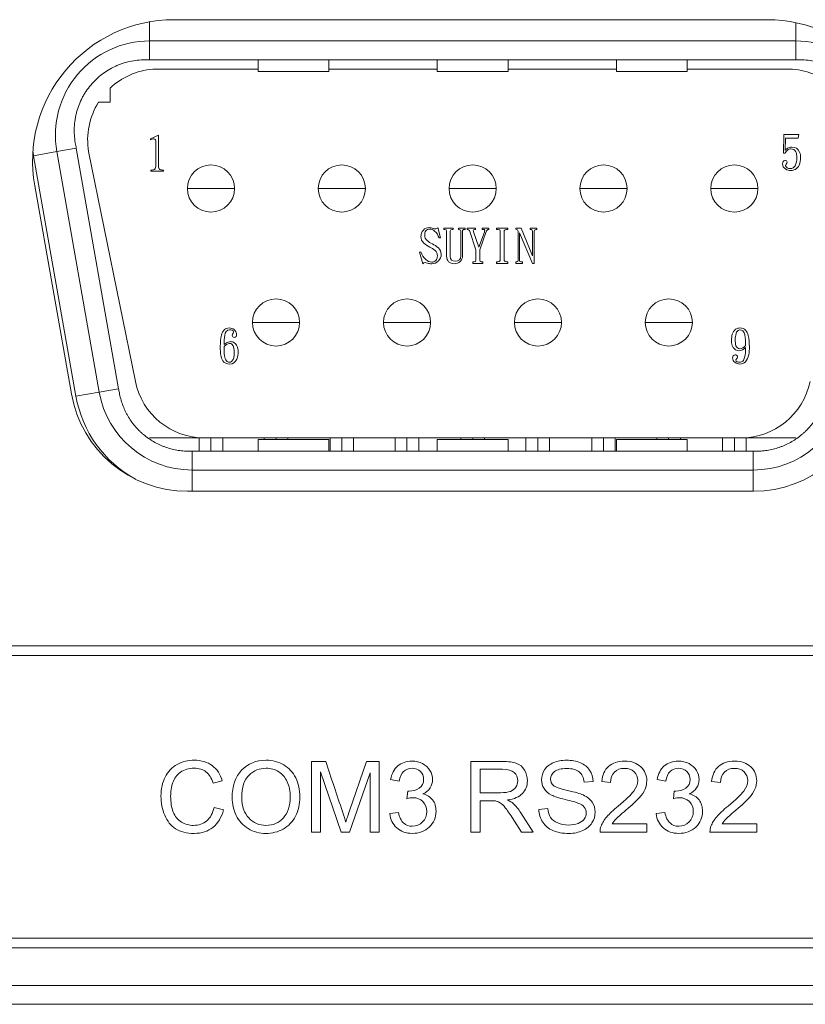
# Model space of a CAD drawing. Header units: millimetres. Extents: x 10000 to 10429, y -3552 to -3104.
# Tile 22 of 44: x 10179 to 10196, y -3487 to -3466. Entities that reach past the tile are written whole.
import ezdxf

# ---------------------------------------------------------------- set-up
doc = ezdxf.new("R2010")
doc.units = ezdxf.units.MM
doc.layers.add('1', color=7, linetype='Continuous', true_color=0xffffff)

msp = doc.modelspace()

# ---------------------------------------------------------------- linework, layer by layer
at = {"layer": '1', "color": 7, "linetype": 'Continuous', "lineweight": 18}
for p, q in [((10182.528, -3466.245), (10195.1, -3466.245)), ((10182.011, -3466.29), (10182.011, -3466.695)), ((10195.711, -3466.695), (10195.711, -3466.308)), ((10182.011, -3466.695), (10195.711, -3466.695)), ((10182.011, -3466.695), (10182.011, -3467.095)), ((10195.711, -3467.095), (10195.711, -3466.695)), ((10195.711, -3467.095), (10182.011, -3467.095)), ((10184.311, -3467.095), (10184.311, -3467.345)), ((10185.811, -3467.345), (10185.811, -3467.095)), ((10188.111, -3467.095), (10188.111, -3467.345)), ((10189.611, -3467.345), (10189.611, -3467.095)), ((10191.911, -3467.095), (10191.911, -3467.345)), ((10193.411, -3467.345), (10193.411, -3467.095)), ((10182.079, -3467.295), (10184.311, -3467.295)), ((10185.811, -3467.295), (10188.111, -3467.295)), ((10189.611, -3467.295), (10191.911, -3467.295)), ((10193.411, -3467.295), (10195.644, -3467.295)), ((10185.811, -3467.345), (10184.311, -3467.345)), ((10188.111, -3467.345), (10189.611, -3467.345)), ((10193.411, -3467.345), (10191.911, -3467.345)), ((10181.171, -3467.995), (10181.171, -3467.698)), ((10180.926, -3467.995), (10181.171, -3467.995)), ((10182.027, -3468.775), (10182.2, -3468.692)), ((10182.027, -3468.775), (10182.027, -3468.791)), ((10182.2, -3469.356), (10182.2, -3468.692)), ((10195.454, -3469.077), (10195.462, -3468.683)), ((10195.775, -3468.683), (10195.462, -3468.683)), ((10195.493, -3468.754), (10195.485, -3469.02)), ((10195.493, -3468.754), (10195.763, -3468.754)), ((10195.775, -3468.683), (10195.763, -3468.754)), ((10180.042, -3469.042), (10180.454, -3468.97)), ((10180.454, -3468.97), (10181.353, -3474.07)), ((10182.143, -3468.831), (10182.143, -3469.337)), ((10180.042, -3469.042), (10179.549, -3469.129)), ((10179.549, -3469.129), (10180.448, -3474.229)), ((10180.941, -3474.142), (10180.042, -3469.042)), ((10181.708, -3473.914), (10180.717, -3469.043)), ((10195.454, -3469.077), (10195.489, -3469.077)), ((10182.038, -3469.435), (10182.038, -3469.455)), ((10182.038, -3469.455), (10182.306, -3469.455)), ((10182.306, -3469.455), (10182.306, -3469.435)), ((10182.306, -3469.455), (10182.306, -3469.435)), ((10180.352, -3474.179), (10179.574, -3469.766)), ((10182.813, -3469.825), (10182.811, -3469.825)), ((10183.311, -3469.825), (10182.813, -3469.825)), ((10183.809, -3469.825), (10183.311, -3469.825)), ((10183.811, -3469.825), (10183.809, -3469.825)), ((10185.588, -3469.825), (10185.586, -3469.825)), ((10186.086, -3469.825), (10185.588, -3469.825)), ((10186.584, -3469.825), (10186.086, -3469.825)), ((10186.586, -3469.825), (10186.584, -3469.825)), ((10188.363, -3469.825), (10188.361, -3469.825)), ((10188.861, -3469.825), (10188.363, -3469.825)), ((10189.359, -3469.825), (10188.861, -3469.825)), ((10189.361, -3469.825), (10189.359, -3469.825)), ((10191.138, -3469.825), (10191.136, -3469.825)), ((10191.636, -3469.825), (10191.138, -3469.825)), ((10192.134, -3469.825), (10191.636, -3469.825)), ((10192.136, -3469.825), (10192.134, -3469.825)), ((10193.913, -3469.825), (10193.911, -3469.825)), ((10194.411, -3469.825), (10193.913, -3469.825)), ((10194.909, -3469.825), (10194.411, -3469.825)), ((10194.911, -3469.825), (10194.909, -3469.825)), ((10188.125, -3470.655), (10188.181, -3470.869)), ((10188.447, -3470.663), (10188.248, -3470.663)), ((10188.248, -3470.663), (10188.248, -3470.694)), ((10188.447, -3470.694), (10188.447, -3470.663)), ((10188.701, -3470.663), (10188.558, -3470.663)), ((10188.701, -3470.663), (10188.558, -3470.663)), ((10188.558, -3470.663), (10188.558, -3470.694)), ((10188.701, -3470.694), (10188.701, -3470.663)), ((10188.923, -3470.663), (10188.744, -3470.663)), ((10188.744, -3470.663), (10188.744, -3470.694)), ((10188.923, -3470.694), (10188.923, -3470.663)), ((10189.062, -3470.663), (10189.062, -3470.694)), ((10189.201, -3470.663), (10189.062, -3470.663)), ((10189.201, -3470.663), (10189.062, -3470.663)), ((10189.201, -3470.694), (10189.201, -3470.663)), ((10189.201, -3470.663), (10189.201, -3470.663)), ((10189.605, -3470.663), (10189.367, -3470.663)), ((10189.367, -3470.663), (10189.367, -3470.694)), ((10189.605, -3470.694), (10189.605, -3470.663)), ((10189.776, -3470.663), (10189.776, -3470.69)), ((10189.891, -3470.663), (10189.776, -3470.663)), ((10189.891, -3470.663), (10189.776, -3470.663)), ((10189.891, -3470.663), (10190.133, -3471.254)), ((10190.078, -3470.663), (10190.078, -3470.694)), ((10190.22, -3470.663), (10190.078, -3470.663)), ((10190.22, -3470.663), (10190.078, -3470.663)), ((10190.078, -3470.663), (10190.078, -3470.694)), ((10190.22, -3470.663), (10190.22, -3470.663)), ((10190.22, -3470.694), (10190.22, -3470.663)), ((10190.22, -3470.694), (10190.22, -3470.663)), ((10188.055, -3470.728), (10188.055, -3470.728)), ((10188.149, -3470.873), (10188.181, -3470.869)), ((10188.149, -3470.873), (10188.181, -3470.869)), ((10188.149, -3470.873), (10188.149, -3470.873)), ((10188.181, -3470.869), (10188.181, -3470.869)), ((10188.308, -3470.726), (10188.308, -3471.259)), ((10188.387, -3471.267), (10188.387, -3470.726)), ((10188.613, -3470.742), (10188.613, -3471.25)), ((10188.645, -3471.25), (10188.645, -3470.734)), ((10188.685, -3470.694), (10188.685, -3470.694)), ((10188.931, -3471.123), (10188.792, -3470.718)), ((10188.879, -3470.742), (10188.992, -3471.072)), ((10188.992, -3471.072), (10189.109, -3470.751)), ((10189.149, -3470.738), (10189.01, -3471.123)), ((10189.447, -3470.742), (10189.447, -3471.321)), ((10189.526, -3471.321), (10189.526, -3470.742)), ((10189.824, -3470.734), (10189.824, -3471.35)), ((10189.855, -3471.35), (10189.855, -3470.766)), ((10190.129, -3471.413), (10189.855, -3470.766)), ((10190.078, -3470.694), (10190.078, -3470.694)), ((10190.133, -3470.734), (10190.133, -3471.254)), ((10190.165, -3471.413), (10190.165, -3470.734)), ((10190.22, -3470.694), (10190.22, -3470.694)), ((10187.764, -3471.171), (10187.732, -3471.176)), ((10187.804, -3471.421), (10187.732, -3471.176)), ((10188.931, -3471.123), (10188.931, -3471.346)), ((10189.01, -3471.346), (10189.01, -3471.123)), ((10188.863, -3471.381), (10188.863, -3471.413)), ((10188.863, -3471.381), (10188.863, -3471.413)), ((10188.863, -3471.413), (10189.078, -3471.413)), ((10189.078, -3471.413), (10189.078, -3471.381)), ((10189.078, -3471.413), (10189.078, -3471.381)), ((10189.367, -3471.381), (10189.367, -3471.413)), ((10189.367, -3471.381), (10189.367, -3471.413)), ((10189.367, -3471.413), (10189.605, -3471.413)), ((10189.605, -3471.413), (10189.605, -3471.381)), ((10189.776, -3471.381), (10189.776, -3471.413)), ((10189.776, -3471.381), (10189.776, -3471.413)), ((10189.776, -3471.413), (10189.915, -3471.413)), ((10189.776, -3471.413), (10189.915, -3471.413)), ((10189.915, -3471.413), (10189.915, -3471.381)), ((10190.129, -3471.413), (10190.165, -3471.413)), ((10184.193, -3472.665), (10184.191, -3472.665)), ((10184.691, -3472.665), (10184.193, -3472.665)), ((10185.189, -3472.665), (10184.691, -3472.665)), ((10185.191, -3472.665), (10185.189, -3472.665)), ((10186.972, -3472.665), (10186.97, -3472.665)), ((10187.47, -3472.665), (10186.972, -3472.665)), ((10187.968, -3472.665), (10187.47, -3472.665)), ((10187.97, -3472.665), (10187.968, -3472.665)), ((10189.747, -3472.665), (10189.745, -3472.665)), ((10190.245, -3472.665), (10189.747, -3472.665)), ((10190.743, -3472.665), (10190.245, -3472.665)), ((10190.745, -3472.665), (10190.743, -3472.665)), ((10192.522, -3472.665), (10192.52, -3472.665)), ((10193.02, -3472.665), (10192.522, -3472.665)), ((10193.518, -3472.665), (10193.02, -3472.665)), ((10193.52, -3472.665), (10193.518, -3472.665)), ((10180.448, -3474.229), (10180.941, -3474.142)), ((10180.941, -3474.142), (10181.353, -3474.07)), ((10182.007, -3475.115), (10183.178, -3475.115)), ((10183.061, -3475.115), (10183.061, -3475.395)), ((10183.178, -3475.115), (10194.545, -3475.115)), ((10183.311, -3475.395), (10183.311, -3475.115)), ((10183.561, -3475.395), (10183.561, -3475.115)), ((10185.811, -3475.145), (10184.311, -3475.145)), ((10184.311, -3475.145), (10184.311, -3475.395)), ((10184.441, -3475.115), (10184.441, -3475.145)), ((10184.691, -3475.145), (10184.691, -3475.115)), ((10184.941, -3475.145), (10184.941, -3475.115)), ((10185.811, -3475.395), (10185.811, -3475.145)), ((10185.836, -3475.115), (10185.836, -3475.395)), ((10186.086, -3475.395), (10186.086, -3475.115)), ((10186.336, -3475.395), (10186.336, -3475.115)), ((10187.216, -3475.115), (10187.216, -3475.395)), ((10187.466, -3475.395), (10187.466, -3475.115)), ((10187.716, -3475.395), (10187.716, -3475.115)), ((10188.111, -3475.145), (10189.611, -3475.145)), ((10188.111, -3475.145), (10188.111, -3475.395)), ((10188.611, -3475.115), (10188.611, -3475.145)), ((10188.861, -3475.145), (10188.861, -3475.115)), ((10189.111, -3475.145), (10189.111, -3475.115)), ((10189.611, -3475.395), (10189.611, -3475.145)), ((10189.991, -3475.115), (10189.991, -3475.395)), ((10190.241, -3475.395), (10190.241, -3475.115)), ((10190.491, -3475.395), (10190.491, -3475.115)), ((10191.386, -3475.115), (10191.386, -3475.395)), ((10191.636, -3475.395), (10191.636, -3475.115)), ((10191.886, -3475.395), (10191.886, -3475.115)), ((10193.411, -3475.145), (10191.911, -3475.145)), ((10191.911, -3475.145), (10191.911, -3475.395)), ((10192.766, -3475.115), (10192.766, -3475.145)), ((10193.016, -3475.145), (10193.016, -3475.115)), ((10193.266, -3475.145), (10193.266, -3475.115)), ((10193.411, -3475.395), (10193.411, -3475.145)), ((10194.161, -3475.115), (10194.161, -3475.395)), ((10194.411, -3475.395), (10194.411, -3475.115)), ((10194.545, -3475.115), (10195.715, -3475.115)), ((10194.661, -3475.395), (10194.661, -3475.115)), ((10182.91, -3475.395), (10194.812, -3475.395)), ((10182.91, -3475.395), (10182.91, -3475.795)), ((10194.812, -3475.795), (10194.812, -3475.395)), ((10182.91, -3475.795), (10182.91, -3476.245)), ((10194.812, -3475.795), (10182.91, -3475.795)), ((10194.812, -3476.245), (10194.812, -3475.795)), ((10194.814, -3476.245), (10182.814, -3476.245)), ((10266.943, -3479.525), (10169.807, -3479.525)), ((10266.943, -3479.725), (10169.807, -3479.725)), ((10185.446, -3481.975), (10185.446, -3483.475)), ((10185.745, -3481.975), (10185.446, -3481.975)), ((10186.61, -3481.975), (10186.251, -3483.019)), ((10186.877, -3481.975), (10186.61, -3481.975)), ((10186.877, -3483.475), (10186.877, -3481.975)), ((10188.822, -3483.475), (10188.822, -3481.975)), ((10189.021, -3482.141), (10189.021, -3482.637)), ((10185.637, -3483.475), (10185.637, -3482.198)), ((10185.637, -3482.198), (10186.071, -3483.475)), ((10186.25, -3483.475), (10186.686, -3482.219)), ((10186.686, -3482.219), (10186.686, -3483.475)), ((10187.12, -3482.358), (10187.304, -3482.391)), ((10192.772, -3482.357), (10192.956, -3482.39)), ((10183.356, -3482.432), (10183.552, -3482.386)), ((10191.414, -3482.397), (10191.224, -3482.412)), ((10191.598, -3482.403), (10191.787, -3482.422)), ((10193.929, -3482.403), (10194.118, -3482.422)), ((10187.486, -3482.603), (10187.465, -3482.765)), ((10189.021, -3482.637), (10189.448, -3482.637)), ((10193.137, -3482.603), (10193.117, -3482.765)), ((10183.577, -3482.999), (10183.378, -3482.949)), ((10189.021, -3482.809), (10189.021, -3483.475)), ((10190.265, -3482.993), (10190.452, -3482.976)), ((10187.286, -3483.054), (10187.102, -3483.079)), ((10189.895, -3483.475), (10189.696, -3483.163)), ((10189.883, -3483.067), (10190.144, -3483.475)), ((10192.937, -3483.054), (10192.753, -3483.079)), ((10192.555, -3483.298), (10191.819, -3483.298)), ((10192.555, -3483.475), (10192.555, -3483.298)), ((10194.886, -3483.298), (10194.15, -3483.298)), ((10194.886, -3483.475), (10194.886, -3483.298)), ((10185.446, -3483.475), (10185.637, -3483.475)), ((10186.071, -3483.475), (10186.25, -3483.475)), ((10186.686, -3483.475), (10186.877, -3483.475)), ((10189.021, -3483.475), (10188.822, -3483.475)), ((10190.144, -3483.475), (10189.895, -3483.475)), ((10191.563, -3483.475), (10192.555, -3483.475)), ((10193.894, -3483.475), (10194.886, -3483.475)), ((10113.075, -3485.725), (10320.675, -3485.725)), ((10113.075, -3485.925), (10320.675, -3485.925)), ((10309.425, -3486.725), (10120.025, -3486.725)), ((10252.631, -3487.125), (10168.219, -3487.125))]:
    msp.add_line(p, q, dxfattribs=at)
for centre, radius, start, end in [((10182.528, -3469.245), 3, 90, 190), ((10195.1, -3469.245), 3, 350, 90), ((10182.011, -3468.695), 2, 90, 190), ((10195.711, -3468.695), 2, 350, 90), ((10182.201, -3468.795), 1.505, 94.6717, 133.1873), ((10195.521, -3468.795), 1.505, 46.8127, 85.3283), ((10182.201, -3468.795), 1.505, 147.889, 189.4918), ((10182.011, -3468.695), 2.5, 187.9655, 190), ((10183.311, -3469.825), 0.5, 0, 180), ((10186.086, -3469.825), 0.5, 0, 180), ((10188.861, -3469.825), 0.5, 0, 180), ((10191.636, -3469.825), 0.5, 0, 180), ((10194.411, -3469.825), 0.5, 0, 180), ((10183.311, -3469.825), 0.5, 180, 0), ((10186.086, -3469.825), 0.5, 180, 0), ((10188.861, -3469.825), 0.5, 180, 0), ((10191.636, -3469.825), 0.5, 180, 0), ((10194.411, -3469.825), 0.5, 180, 0), ((10184.691, -3472.665), 0.5, 0, 180), ((10187.47, -3472.665), 0.5, 0, 180), ((10190.245, -3472.665), 0.5, 0, 180), ((10193.02, -3472.665), 0.5, 0, 180), ((10184.691, -3472.665), 0.5, 180, 0), ((10187.47, -3472.665), 0.5, 180, 0), ((10190.245, -3472.665), 0.5, 180, 0), ((10193.02, -3472.665), 0.5, 180, 0), ((10183.789, -3473.371), 0.31, 120.3186, 130.471), ((10183.178, -3473.615), 1.5, 191.5, 270), ((10194.545, -3473.615), 1.5, 270, 348.5), ((10182.814, -3473.745), 2.5, 190, 270), ((10182.91, -3473.795), 2, 190, 270), ((10194.812, -3473.795), 2, 270, 350), ((10194.814, -3473.745), 2.5, 270, 350), ((10182.91, -3473.795), 2.5, 190, 241.3051)]:
    msp.add_arc(centre, radius, start, end, dxfattribs=at)
for points, knots in [([(10182.527, -3466.245), (10182.689, -3466.245), (10182.85, -3466.245), (10184.345, -3466.245), (10185.678, -3466.245), (10189.707, -3466.245), (10192.404, -3466.245), (10195.1, -3466.245)], [0, 0, 0, 0, 0.038471, 0.038471, 0.356625, 0.356625, 1, 1, 1, 1]), ([(10181.911, -3467.095), (10181.856, -3467.095), (10181.747, -3467.101), (10181.586, -3467.128), (10181.481, -3467.157), (10181.403, -3467.183), (10181.377, -3467.193), (10181.327, -3467.213), (10181.302, -3467.224), (10181.228, -3467.259), (10181.132, -3467.31), (10181.042, -3467.371), (10180.977, -3467.421), (10180.955, -3467.439), (10180.914, -3467.474), (10180.894, -3467.493), (10180.835, -3467.549), (10180.76, -3467.628), (10180.695, -3467.715), (10180.649, -3467.784), (10180.634, -3467.807), (10180.607, -3467.854), (10180.593, -3467.878), (10180.556, -3467.951), (10180.511, -3468.05), (10180.477, -3468.153), (10180.455, -3468.232), (10180.449, -3468.259), (10180.438, -3468.313), (10180.433, -3468.34), (10180.42, -3468.42), (10180.41, -3468.529), (10180.411, -3468.637), (10180.418, -3468.746), (10180.424, -3468.801), (10180.434, -3468.855)], [0, 0, 0, 0, 0.0625, 0.125, 0.1875, 0.1875, 0.21875, 0.21875, 0.25, 0.25, 0.3125, 0.375, 0.375, 0.40625, 0.40625, 0.4375, 0.4375, 0.5, 0.5625, 0.5625, 0.59375, 0.59375, 0.625, 0.625, 0.6875, 0.75, 0.75, 0.78125, 0.78125, 0.8125, 0.8125, 0.875, 0.9375, 0.9375, 1, 1, 1, 1]), ([(10197.288, -3468.855), (10197.298, -3468.801), (10197.311, -3468.693), (10197.313, -3468.53), (10197.302, -3468.421), (10197.29, -3468.34), (10197.285, -3468.313), (10197.273, -3468.259), (10197.267, -3468.233), (10197.246, -3468.154), (10197.212, -3468.051), (10197.167, -3467.952), (10197.129, -3467.878), (10197.116, -3467.854), (10197.088, -3467.807), (10197.073, -3467.784), (10197.028, -3467.716), (10196.963, -3467.629), (10196.889, -3467.55), (10196.829, -3467.493), (10196.809, -3467.474), (10196.767, -3467.439), (10196.746, -3467.422), (10196.681, -3467.372), (10196.591, -3467.31), (10196.496, -3467.259), (10196.421, -3467.224), (10196.396, -3467.213), (10196.345, -3467.193), (10196.319, -3467.183), (10196.242, -3467.157), (10196.137, -3467.128), (10196.03, -3467.11), (10195.921, -3467.098), (10195.866, -3467.095), (10195.811, -3467.095)], [0, 0, 0, 0, 0.0625, 0.125, 0.1875, 0.1875, 0.21875, 0.21875, 0.25, 0.25, 0.3125, 0.375, 0.375, 0.40625, 0.40625, 0.4375, 0.4375, 0.5, 0.5625, 0.5625, 0.59375, 0.59375, 0.625, 0.625, 0.6875, 0.75, 0.75, 0.78125, 0.78125, 0.8125, 0.8125, 0.875, 0.9375, 0.9375, 1, 1, 1, 1]), ([(10181.368, -3474.155), (10181.384, -3474.242), (10181.406, -3474.326), (10181.451, -3474.449), (10181.468, -3474.489), (10181.495, -3474.548), (10181.505, -3474.568), (10181.525, -3474.607), (10181.536, -3474.626), (10181.591, -3474.721), (10181.641, -3474.792), (10181.724, -3474.892), (10181.754, -3474.924), (10181.8, -3474.971), (10181.816, -3474.986), (10181.848, -3475.015), (10181.865, -3475.03), (10181.949, -3475.1), (10182.02, -3475.15), (10182.133, -3475.215), (10182.171, -3475.236), (10182.231, -3475.263), (10182.251, -3475.272), (10182.291, -3475.289), (10182.312, -3475.297), (10182.415, -3475.334), (10182.499, -3475.357), (10182.627, -3475.38), (10182.67, -3475.385), (10182.758, -3475.393), (10182.802, -3475.395), (10182.846, -3475.395)], [0, 0, 0, 0, 0.125, 0.125, 0.1875, 0.1875, 0.21875, 0.21875, 0.25, 0.25, 0.375, 0.375, 0.4375, 0.4375, 0.46875, 0.46875, 0.5, 0.5, 0.625, 0.625, 0.6875, 0.6875, 0.71875, 0.71875, 0.75, 0.75, 0.875, 0.875, 0.9375, 0.9375, 1, 1, 1, 1]), ([(10196.354, -3474.155), (10196.339, -3474.242), (10196.316, -3474.326), (10196.271, -3474.449), (10196.255, -3474.489), (10196.227, -3474.548), (10196.217, -3474.568), (10196.197, -3474.607), (10196.187, -3474.626), (10196.132, -3474.721), (10196.082, -3474.792), (10195.998, -3474.892), (10195.969, -3474.924), (10195.922, -3474.971), (10195.907, -3474.986), (10195.874, -3475.015), (10195.858, -3475.03), (10195.774, -3475.1), (10195.702, -3475.15), (10195.59, -3475.215), (10195.551, -3475.236), (10195.492, -3475.263), (10195.472, -3475.272), (10195.431, -3475.289), (10195.41, -3475.297), (10195.307, -3475.334), (10195.224, -3475.357), (10195.095, -3475.38), (10195.052, -3475.385), (10194.965, -3475.393), (10194.921, -3475.395), (10194.877, -3475.395)], [0, 0, 0, 0, 0.125, 0.125, 0.1875, 0.1875, 0.21875, 0.21875, 0.25, 0.25, 0.375, 0.375, 0.4375, 0.4375, 0.46875, 0.46875, 0.5, 0.5, 0.625, 0.625, 0.6875, 0.6875, 0.71875, 0.71875, 0.75, 0.75, 0.875, 0.875, 0.9375, 0.9375, 1, 1, 1, 1]), ([(10184.854, -3482.047), (10184.743, -3481.981), (10184.618, -3481.948), (10184.268, -3481.948), (10184.096, -3482.019), (10183.962, -3482.159)], [0, 0, 0, 0, 0.395833, 0.395833, 1, 1, 1, 1]), ([(10183.338, -3482.064), (10183.235, -3481.988), (10183.109, -3481.949), (10182.827, -3481.949), (10182.705, -3481.98), (10182.595, -3482.04)], [0, 0, 0, 0, 0.53125, 0.53125, 1, 1, 1, 1]), ([(10182.666, -3482.202), (10182.743, -3482.147), (10182.84, -3482.119), (10183.055, -3482.119), (10183.139, -3482.144), (10183.205, -3482.194)], [0, 0, 0, 0, 0.535587, 0.535587, 1, 1, 1, 1]), ([(10184.118, -3482.264), (10184.219, -3482.168), (10184.34, -3482.119), (10184.58, -3482.119), (10184.669, -3482.144), (10184.828, -3482.245), (10184.888, -3482.315), (10184.93, -3482.406)], [0, 0, 0, 0, 0.416572, 0.416572, 0.708286, 0.708286, 1, 1, 1, 1]), ([(10186.171, -3483.259), (10186.156, -3483.21), (10186.132, -3483.136), (10185.981, -3482.683), (10185.863, -3482.329), (10185.745, -3481.975)], [0, 0, 0, 0, 0.218477, 0.218477, 1, 1, 1, 1]), ([(10187.798, -3482.021), (10187.729, -3481.986), (10187.654, -3481.969), (10187.453, -3481.969), (10187.354, -3482.003), (10187.194, -3482.138), (10187.143, -3482.234), (10187.12, -3482.358)], [0, 0, 0, 0, 0.257212, 0.257212, 0.628606, 0.628606, 1, 1, 1, 1]), ([(10187.304, -3482.391), (10187.318, -3482.3), (10187.349, -3482.233), (10187.445, -3482.143), (10187.504, -3482.12), (10187.648, -3482.12), (10187.707, -3482.142), (10187.798, -3482.231), (10187.821, -3482.287), (10187.821, -3482.44), (10187.79, -3482.503), (10187.727, -3482.544)], [0, 0, 0, 0, 0.188172, 0.188172, 0.377905, 0.377905, 0.568652, 0.568652, 0.759399, 0.759399, 1, 1, 1, 1]), ([(10188.822, -3481.975), (10189.044, -3481.975), (10189.266, -3481.975), (10189.621, -3481.975), (10189.723, -3481.988), (10189.792, -3482.015)], [0, 0, 0, 0, 0.62419, 0.62419, 1, 1, 1, 1]), ([(10189.777, -3482.519), (10189.804, -3482.478), (10189.817, -3482.433), (10189.817, -3482.313), (10189.791, -3482.255), (10189.688, -3482.164), (10189.607, -3482.141), (10189.337, -3482.141), (10189.179, -3482.141), (10189.021, -3482.141)], [0, 0, 0, 0, 0.165999, 0.165999, 0.409728, 0.409728, 0.653457, 0.653457, 1, 1, 1, 1]), ([(10190.535, -3482.689), (10190.464, -3482.651), (10190.41, -3482.605), (10190.34, -3482.494), (10190.323, -3482.432), (10190.323, -3482.287), (10190.344, -3482.216), (10190.387, -3482.15)], [0, 0, 0, 0, 0.321942, 0.321942, 0.643885, 0.643885, 1, 1, 1, 1]), ([(10190.387, -3482.15), (10190.43, -3482.085), (10190.493, -3482.035), (10190.658, -3481.966), (10190.749, -3481.949), (10190.961, -3481.949), (10191.06, -3481.967), (10191.145, -3482.003)], [0, 0, 0, 0, 0.323133, 0.323133, 0.646267, 0.646267, 1, 1, 1, 1]), ([(10191.12, -3482.197), (10191.061, -3482.148), (10190.974, -3482.124), (10190.739, -3482.124), (10190.651, -3482.146), (10190.596, -3482.19)], [0, 0, 0, 0, 0.489396, 0.489396, 1, 1, 1, 1]), ([(10192.394, -3482.745), (10192.451, -3482.681), (10192.491, -3482.62), (10192.541, -3482.504), (10192.553, -3482.445), (10192.553, -3482.267), (10192.511, -3482.168), (10192.343, -3482.009), (10192.229, -3481.969), (10191.943, -3481.969), (10191.829, -3482.006), (10191.744, -3482.08)], [0, 0, 0, 0, 0.127463, 0.127463, 0.254927, 0.254927, 0.504171, 0.504171, 0.753415, 0.753415, 1, 1, 1, 1]), ([(10191.868, -3482.201), (10191.922, -3482.148), (10191.992, -3482.121), (10192.165, -3482.121), (10192.233, -3482.146), (10192.285, -3482.196)], [0, 0, 0, 0, 0.515556, 0.515556, 1, 1, 1, 1]), ([(10193.449, -3482.021), (10193.38, -3481.986), (10193.305, -3481.969), (10193.104, -3481.969), (10193.005, -3482.003), (10192.845, -3482.138), (10192.794, -3482.234), (10192.772, -3482.357)], [0, 0, 0, 0, 0.257212, 0.257212, 0.628606, 0.628606, 1, 1, 1, 1]), ([(10192.956, -3482.39), (10192.97, -3482.3), (10193, -3482.233), (10193.096, -3482.143), (10193.155, -3482.12), (10193.299, -3482.12), (10193.358, -3482.142), (10193.45, -3482.231), (10193.473, -3482.287), (10193.473, -3482.44), (10193.441, -3482.503), (10193.379, -3482.544)], [0, 0, 0, 0, 0.188172, 0.188172, 0.377905, 0.377905, 0.568652, 0.568652, 0.759399, 0.759399, 1, 1, 1, 1]), ([(10194.724, -3482.745), (10194.782, -3482.681), (10194.822, -3482.62), (10194.871, -3482.504), (10194.884, -3482.445), (10194.884, -3482.267), (10194.842, -3482.168), (10194.674, -3482.009), (10194.56, -3481.969), (10194.273, -3481.969), (10194.16, -3482.006), (10194.075, -3482.08)], [0, 0, 0, 0, 0.127463, 0.127463, 0.254927, 0.254927, 0.504171, 0.504171, 0.753415, 0.753415, 1, 1, 1, 1]), ([(10194.199, -3482.201), (10194.252, -3482.148), (10194.323, -3482.121), (10194.496, -3482.121), (10194.564, -3482.146), (10194.616, -3482.196)], [0, 0, 0, 0, 0.515556, 0.515556, 1, 1, 1, 1]), ([(10182.34, -3482.305), (10182.281, -3482.421), (10182.251, -3482.557), (10182.251, -3482.857), (10182.278, -3482.991), (10182.331, -3483.116)], [0, 0, 0, 0, 0.521127, 0.521127, 1, 1, 1, 1]), ([(10182.685, -3483.26), (10182.606, -3483.213), (10182.549, -3483.142), (10182.474, -3482.952), (10182.456, -3482.84), (10182.456, -3482.614), (10182.471, -3482.518), (10182.534, -3482.331), (10182.589, -3482.257), (10182.666, -3482.202)], [0, 0, 0, 0, 0.281356, 0.281356, 0.562712, 0.562712, 0.781356, 0.781356, 1, 1, 1, 1]), ([(10183.962, -3482.159), (10183.828, -3482.3), (10183.761, -3482.495), (10183.761, -3482.876), (10183.79, -3483.001), (10183.847, -3483.119)], [0, 0, 0, 0, 0.654234, 0.654234, 1, 1, 1, 1]), ([(10184.112, -3483.174), (10184.015, -3483.07), (10183.966, -3482.928), (10183.966, -3482.522), (10184.017, -3482.361), (10184.118, -3482.264)], [0, 0, 0, 0, 0.444759, 0.444759, 1, 1, 1, 1]), ([(10184.843, -3483.408), (10184.956, -3483.346), (10185.042, -3483.255), (10185.165, -3483.015), (10185.196, -3482.879), (10185.196, -3482.577), (10185.167, -3482.443), (10185.108, -3482.324)], [0, 0, 0, 0, 0.334742, 0.334742, 0.669484, 0.669484, 1, 1, 1, 1]), ([(10187.958, -3482.536), (10187.993, -3482.483), (10188.011, -3482.424), (10188.011, -3482.29), (10187.993, -3482.226), (10187.956, -3482.165)], [0, 0, 0, 0, 0.487032, 0.487032, 1, 1, 1, 1]), ([(10189.959, -3482.158), (10190.001, -3482.226), (10190.021, -3482.302), (10190.021, -3482.491), (10189.987, -3482.58), (10189.918, -3482.653)], [0, 0, 0, 0, 0.436992, 0.436992, 1, 1, 1, 1]), ([(10190.596, -3482.19), (10190.541, -3482.234), (10190.514, -3482.287), (10190.514, -3482.403), (10190.533, -3482.448), (10190.61, -3482.517), (10190.71, -3482.553), (10191.033, -3482.626), (10191.143, -3482.658), (10191.291, -3482.725), (10191.355, -3482.776), (10191.397, -3482.838)], [0, 0, 0, 0, 0.207654, 0.207654, 0.387109, 0.387109, 0.564699, 0.564699, 0.742692, 0.742692, 1, 1, 1, 1]), ([(10192.285, -3482.196), (10192.338, -3482.247), (10192.364, -3482.308), (10192.364, -3482.451), (10192.335, -3482.524), (10192.278, -3482.603)], [0, 0, 0, 0, 0.513441, 0.513441, 1, 1, 1, 1]), ([(10193.61, -3482.536), (10193.645, -3482.483), (10193.662, -3482.423), (10193.662, -3482.29), (10193.644, -3482.226), (10193.607, -3482.165)], [0, 0, 0, 0, 0.487032, 0.487032, 1, 1, 1, 1]), ([(10194.616, -3482.196), (10194.668, -3482.247), (10194.694, -3482.308), (10194.694, -3482.451), (10194.666, -3482.524), (10194.608, -3482.603)], [0, 0, 0, 0, 0.513441, 0.513441, 1, 1, 1, 1]), ([(10184.93, -3482.406), (10184.971, -3482.497), (10184.991, -3482.604), (10184.991, -3482.919), (10184.943, -3483.068), (10184.75, -3483.278), (10184.627, -3483.331), (10184.331, -3483.331), (10184.209, -3483.279), (10184.112, -3483.174)], [0, 0, 0, 0, 0.174433, 0.174433, 0.450345, 0.450345, 0.727309, 0.727309, 1, 1, 1, 1]), ([(10187.727, -3482.544), (10187.664, -3482.585), (10187.594, -3482.605), (10187.508, -3482.605), (10187.498, -3482.605), (10187.486, -3482.603)], [0, 0, 0, 0, 0.910714, 0.910714, 1, 1, 1, 1]), ([(10193.379, -3482.544), (10193.316, -3482.585), (10193.245, -3482.605), (10193.159, -3482.605), (10193.149, -3482.605), (10193.137, -3482.603)], [0, 0, 0, 0, 0.910714, 0.910714, 1, 1, 1, 1]), ([(10187.465, -3482.765), (10187.517, -3482.751), (10187.56, -3482.744), (10187.681, -3482.744), (10187.751, -3482.772), (10187.861, -3482.882), (10187.889, -3482.952), (10187.889, -3483.125), (10187.859, -3483.199), (10187.74, -3483.319), (10187.666, -3483.349), (10187.507, -3483.349), (10187.445, -3483.326), (10187.394, -3483.28)], [0, 0, 0, 0, 0.075717, 0.075717, 0.260432, 0.260432, 0.445148, 0.445148, 0.639099, 0.639099, 0.834298, 0.834298, 1, 1, 1, 1]), ([(10187.941, -3483.365), (10188.037, -3483.274), (10188.084, -3483.163), (10188.084, -3482.935), (10188.06, -3482.854), (10187.961, -3482.726), (10187.893, -3482.683), (10187.804, -3482.663)], [0, 0, 0, 0, 0.404255, 0.404255, 0.702128, 0.702128, 1, 1, 1, 1]), ([(10191.092, -3482.856), (10191.052, -3482.84), (10190.963, -3482.816), (10190.687, -3482.75), (10190.59, -3482.719), (10190.535, -3482.689)], [0, 0, 0, 0, 0.5, 0.5, 1, 1, 1, 1]), ([(10192.278, -3482.603), (10192.22, -3482.681), (10192.11, -3482.787), (10191.842, -3483.006), (10191.762, -3483.082), (10191.65, -3483.213), (10191.61, -3483.28), (10191.585, -3483.347)], [0, 0, 0, 0, 0.437773, 0.437773, 0.718887, 0.718887, 1, 1, 1, 1]), ([(10193.117, -3482.765), (10193.168, -3482.751), (10193.212, -3482.744), (10193.332, -3482.744), (10193.402, -3482.772), (10193.513, -3482.882), (10193.54, -3482.952), (10193.54, -3483.125), (10193.51, -3483.199), (10193.391, -3483.319), (10193.318, -3483.349), (10193.158, -3483.349), (10193.096, -3483.326), (10193.046, -3483.28)], [0, 0, 0, 0, 0.075717, 0.075717, 0.260432, 0.260432, 0.445148, 0.445148, 0.639099, 0.639099, 0.834298, 0.834298, 1, 1, 1, 1]), ([(10193.592, -3483.365), (10193.688, -3483.274), (10193.735, -3483.163), (10193.735, -3482.935), (10193.711, -3482.854), (10193.613, -3482.725), (10193.544, -3482.683), (10193.455, -3482.663)], [0, 0, 0, 0, 0.404255, 0.404255, 0.702128, 0.702128, 1, 1, 1, 1]), ([(10194.608, -3482.603), (10194.551, -3482.681), (10194.441, -3482.787), (10194.173, -3483.006), (10194.092, -3483.082), (10193.981, -3483.213), (10193.941, -3483.28), (10193.915, -3483.347)], [0, 0, 0, 0, 0.437773, 0.437773, 0.718887, 0.718887, 1, 1, 1, 1]), ([(10183.378, -3482.949), (10183.351, -3483.075), (10183.299, -3483.17), (10183.145, -3483.299), (10183.051, -3483.331), (10182.848, -3483.331), (10182.763, -3483.307), (10182.685, -3483.26)], [0, 0, 0, 0, 0.352502, 0.352502, 0.706909, 0.706909, 1, 1, 1, 1]), ([(10189.362, -3482.816), (10189.339, -3482.811), (10189.302, -3482.809), (10189.174, -3482.809), (10189.098, -3482.809), (10189.021, -3482.809)], [0, 0, 0, 0, 0.399399, 0.399399, 1, 1, 1, 1]), ([(10191.225, -3483.196), (10191.254, -3483.157), (10191.268, -3483.114), (10191.268, -3483.021), (10191.254, -3482.98), (10191.227, -3482.945)], [0, 0, 0, 0, 0.495902, 0.495902, 1, 1, 1, 1]), ([(10191.397, -3482.838), (10191.438, -3482.9), (10191.459, -3482.971), (10191.459, -3483.131), (10191.437, -3483.206), (10191.391, -3483.277)], [0, 0, 0, 0, 0.502392, 0.502392, 1, 1, 1, 1]), ([(10191.194, -3483.442), (10191.108, -3483.481), (10191.012, -3483.501), (10190.769, -3483.501), (10190.655, -3483.481), (10190.472, -3483.402), (10190.4, -3483.342), (10190.295, -3483.183), (10190.268, -3483.093), (10190.265, -3482.993)], [0, 0, 0, 0, 0.208054, 0.208054, 0.472036, 0.472036, 0.736018, 0.736018, 1, 1, 1, 1]), ([(10190.514, -3483.161), (10190.547, -3483.209), (10190.597, -3483.249), (10190.734, -3483.308), (10190.81, -3483.323), (10190.971, -3483.323), (10191.038, -3483.311), (10191.096, -3483.289)], [0, 0, 0, 0, 0.346334, 0.346334, 0.692668, 0.692668, 1, 1, 1, 1]), ([(10182.562, -3483.402), (10182.663, -3483.468), (10182.794, -3483.501), (10183.112, -3483.501), (10183.245, -3483.458), (10183.352, -3483.372)], [0, 0, 0, 0, 0.508454, 0.508454, 1, 1, 1, 1]), ([(10184.1, -3483.398), (10184.211, -3483.466), (10184.337, -3483.501), (10184.609, -3483.501), (10184.73, -3483.47), (10184.843, -3483.408)], [0, 0, 0, 0, 0.519774, 0.519774, 1, 1, 1, 1]), ([(10187.251, -3483.384), (10187.338, -3483.462), (10187.447, -3483.501), (10187.725, -3483.501), (10187.846, -3483.456), (10187.941, -3483.365)], [0, 0, 0, 0, 0.474412, 0.474412, 1, 1, 1, 1]), ([(10192.902, -3483.384), (10192.989, -3483.462), (10193.099, -3483.501), (10193.376, -3483.501), (10193.497, -3483.456), (10193.592, -3483.365)], [0, 0, 0, 0, 0.474412, 0.474412, 1, 1, 1, 1])]:
    msp.add_open_spline(points, degree=3, knots=knots, dxfattribs=at)
for points in [[(10182.011, -3467.095), (10181.978, -3467.095), (10181.945, -3467.095), (10181.911, -3467.095)], [(10195.811, -3467.095), (10195.778, -3467.095), (10195.745, -3467.095), (10195.711, -3467.095)], [(10182.101, -3468.773), (10182.075, -3468.774), (10182.051, -3468.781), (10182.027, -3468.791)], [(10182.143, -3468.831), (10182.143, -3468.8), (10182.131, -3468.772), (10182.101, -3468.773)], [(10180.434, -3468.855), (10180.441, -3468.893), (10180.447, -3468.931), (10180.454, -3468.97)], [(10195.485, -3469.02), (10195.499, -3468.999), (10195.518, -3468.985), (10195.539, -3468.971)], [(10195.608, -3468.985), (10195.582, -3468.985), (10195.558, -3468.995), (10195.537, -3469.012)], [(10195.539, -3468.971), (10195.566, -3468.954), (10195.596, -3468.946), (10195.628, -3468.946)], [(10195.714, -3469.044), (10195.692, -3469.002), (10195.655, -3468.985), (10195.608, -3468.985)], [(10195.628, -3468.946), (10195.705, -3468.945), (10195.762, -3468.981), (10195.791, -3469.052)], [(10195.537, -3469.012), (10195.515, -3469.03), (10195.5, -3469.05), (10195.489, -3469.077)], [(10195.699, -3469.343), (10195.729, -3469.291), (10195.735, -3469.231), (10195.735, -3469.171)], [(10195.735, -3469.171), (10195.736, -3469.127), (10195.732, -3469.084), (10195.714, -3469.044)], [(10195.816, -3469.167), (10195.816, -3469.223), (10195.808, -3469.277), (10195.783, -3469.327)], [(10195.791, -3469.052), (10195.81, -3469.087), (10195.816, -3469.126), (10195.816, -3469.167)], [(10182.038, -3469.435), (10182.064, -3469.434), (10182.089, -3469.432), (10182.112, -3469.419)], [(10182.112, -3469.419), (10182.137, -3469.399), (10182.143, -3469.369), (10182.143, -3469.337)], [(10182.2, -3469.356), (10182.2, -3469.381), (10182.205, -3469.404), (10182.224, -3469.419)], [(10182.224, -3469.419), (10182.249, -3469.433), (10182.277, -3469.435), (10182.306, -3469.435)], [(10195.435, -3469.302), (10195.435, -3469.284), (10195.438, -3469.266), (10195.447, -3469.25)], [(10195.492, -3469.411), (10195.453, -3469.386), (10195.435, -3469.348), (10195.435, -3469.302)], [(10195.447, -3469.25), (10195.456, -3469.239), (10195.467, -3469.23), (10195.482, -3469.23)], [(10195.482, -3469.23), (10195.493, -3469.23), (10195.504, -3469.234), (10195.514, -3469.24)], [(10195.616, -3469.441), (10195.572, -3469.441), (10195.53, -3469.434), (10195.492, -3469.411)], [(10195.512, -3469.312), (10195.506, -3469.321), (10195.5, -3469.33), (10195.497, -3469.341)], [(10195.497, -3469.341), (10195.498, -3469.361), (10195.512, -3469.374), (10195.528, -3469.385)], [(10195.529, -3469.266), (10195.529, -3469.283), (10195.522, -3469.298), (10195.512, -3469.312)], [(10195.514, -3469.24), (10195.524, -3469.246), (10195.529, -3469.255), (10195.529, -3469.266)], [(10195.528, -3469.385), (10195.55, -3469.396), (10195.572, -3469.401), (10195.597, -3469.401)], [(10195.597, -3469.401), (10195.641, -3469.401), (10195.677, -3469.382), (10195.699, -3469.343)], [(10195.7, -3469.421), (10195.674, -3469.435), (10195.646, -3469.441), (10195.616, -3469.441)], [(10195.783, -3469.327), (10195.766, -3469.367), (10195.738, -3469.4), (10195.7, -3469.421)], [(10187.816, -3470.706), (10187.848, -3470.671), (10187.891, -3470.654), (10187.939, -3470.655)], [(10187.939, -3470.655), (10187.97, -3470.655), (10187.998, -3470.66), (10188.027, -3470.672)], [(10188.027, -3470.672), (10188.039, -3470.678), (10188.052, -3470.682), (10188.066, -3470.682)], [(10188.066, -3470.682), (10188.089, -3470.683), (10188.109, -3470.671), (10188.125, -3470.655)], [(10187.764, -3470.842), (10187.764, -3470.79), (10187.78, -3470.745), (10187.816, -3470.706)], [(10187.823, -3470.981), (10187.784, -3470.944), (10187.764, -3470.896), (10187.764, -3470.842)], [(10187.868, -3470.724), (10187.849, -3470.752), (10187.844, -3470.783), (10187.843, -3470.817)], [(10187.843, -3470.817), (10187.843, -3470.861), (10187.861, -3470.903), (10187.895, -3470.93)], [(10187.943, -3470.686), (10187.913, -3470.686), (10187.885, -3470.699), (10187.868, -3470.724)], [(10187.943, -3470.686), (10187.985, -3470.687), (10188.022, -3470.701), (10188.055, -3470.728)], [(10188.055, -3470.728), (10188.022, -3470.701), (10187.985, -3470.687), (10187.943, -3470.686)], [(10188.149, -3470.873), (10188.129, -3470.817), (10188.101, -3470.766), (10188.055, -3470.728)], [(10188.248, -3470.694), (10188.255, -3470.694), (10188.261, -3470.694), (10188.268, -3470.694)], [(10188.308, -3470.726), (10188.308, -3470.704), (10188.29, -3470.694), (10188.268, -3470.694)], [(10188.423, -3470.694), (10188.402, -3470.694), (10188.387, -3470.705), (10188.387, -3470.726)], [(10188.423, -3470.694), (10188.431, -3470.694), (10188.439, -3470.694), (10188.447, -3470.694)], [(10188.558, -3470.694), (10188.563, -3470.694), (10188.568, -3470.694), (10188.574, -3470.694)], [(10188.613, -3470.742), (10188.614, -3470.715), (10188.6, -3470.694), (10188.574, -3470.694)], [(10188.685, -3470.694), (10188.66, -3470.694), (10188.645, -3470.71), (10188.645, -3470.734)], [(10188.685, -3470.694), (10188.69, -3470.694), (10188.695, -3470.694), (10188.701, -3470.694)], [(10188.792, -3470.718), (10188.785, -3470.699), (10188.765, -3470.694), (10188.744, -3470.694)], [(10188.899, -3470.694), (10188.885, -3470.694), (10188.875, -3470.701), (10188.875, -3470.715)], [(10188.875, -3470.715), (10188.875, -3470.724), (10188.876, -3470.733), (10188.879, -3470.742)], [(10188.899, -3470.694), (10188.907, -3470.695), (10188.915, -3470.694), (10188.923, -3470.694)], [(10189.062, -3470.694), (10189.07, -3470.694), (10189.078, -3470.695), (10189.086, -3470.694)], [(10189.117, -3470.711), (10189.116, -3470.697), (10189.1, -3470.694), (10189.086, -3470.694)], [(10189.109, -3470.751), (10189.114, -3470.738), (10189.117, -3470.725), (10189.117, -3470.711)], [(10189.201, -3470.694), (10189.173, -3470.694), (10189.155, -3470.711), (10189.149, -3470.738)], [(10189.435, -3470.704), (10189.414, -3470.694), (10189.391, -3470.694), (10189.367, -3470.694)], [(10189.447, -3470.742), (10189.447, -3470.728), (10189.444, -3470.714), (10189.435, -3470.704)], [(10189.552, -3470.7), (10189.534, -3470.707), (10189.526, -3470.723), (10189.526, -3470.742)], [(10189.605, -3470.694), (10189.587, -3470.694), (10189.569, -3470.695), (10189.552, -3470.7)], [(10189.824, -3470.734), (10189.824, -3470.706), (10189.804, -3470.69), (10189.776, -3470.69)], [(10190.078, -3470.694), (10190.086, -3470.694), (10190.093, -3470.694), (10190.101, -3470.694)], [(10190.133, -3470.734), (10190.133, -3470.712), (10190.123, -3470.694), (10190.101, -3470.694)], [(10190.197, -3470.694), (10190.175, -3470.694), (10190.165, -3470.712), (10190.165, -3470.734)], [(10190.197, -3470.694), (10190.205, -3470.694), (10190.213, -3470.694), (10190.22, -3470.694)], [(10187.953, -3471.068), (10187.906, -3471.044), (10187.861, -3471.018), (10187.823, -3470.981)], [(10187.895, -3470.93), (10187.93, -3470.958), (10187.967, -3470.978), (10188.006, -3470.999)], [(10188.063, -3471.138), (10188.03, -3471.109), (10187.991, -3471.089), (10187.953, -3471.068)], [(10188.006, -3470.999), (10188.051, -3471.023), (10188.096, -3471.048), (10188.134, -3471.083)], [(10188.134, -3471.083), (10188.174, -3471.12), (10188.192, -3471.165), (10188.193, -3471.219)], [(10187.764, -3471.171), (10187.786, -3471.233), (10187.818, -3471.288), (10187.867, -3471.333)], [(10188.113, -3471.25), (10188.113, -3471.204), (10188.097, -3471.168), (10188.063, -3471.138)], [(10188.077, -3471.351), (10188.102, -3471.322), (10188.114, -3471.289), (10188.113, -3471.25)], [(10188.193, -3471.219), (10188.194, -3471.272), (10188.172, -3471.325), (10188.135, -3471.362)], [(10188.47, -3471.421), (10188.369, -3471.421), (10188.307, -3471.361), (10188.308, -3471.259)], [(10188.387, -3471.267), (10188.387, -3471.331), (10188.427, -3471.369), (10188.49, -3471.369)], [(10188.49, -3471.369), (10188.565, -3471.369), (10188.614, -3471.325), (10188.613, -3471.25)], [(10188.645, -3471.25), (10188.645, -3471.298), (10188.632, -3471.343), (10188.597, -3471.376)], [(10187.855, -3471.394), (10187.835, -3471.394), (10187.817, -3471.405), (10187.804, -3471.421)], [(10187.9, -3471.406), (10187.885, -3471.4), (10187.871, -3471.395), (10187.855, -3471.394)], [(10187.867, -3471.333), (10187.902, -3471.365), (10187.947, -3471.386), (10187.994, -3471.386)], [(10187.994, -3471.421), (10187.962, -3471.421), (10187.93, -3471.418), (10187.9, -3471.406)], [(10187.994, -3471.386), (10188.026, -3471.386), (10188.055, -3471.375), (10188.077, -3471.351)], [(10188.135, -3471.362), (10188.096, -3471.402), (10188.05, -3471.42), (10187.994, -3471.421)], [(10188.597, -3471.376), (10188.563, -3471.409), (10188.518, -3471.42), (10188.47, -3471.421)], [(10188.895, -3471.381), (10188.884, -3471.381), (10188.874, -3471.381), (10188.863, -3471.381)], [(10188.895, -3471.381), (10188.917, -3471.381), (10188.931, -3471.368), (10188.931, -3471.346)], [(10189.01, -3471.346), (10189.01, -3471.367), (10189.022, -3471.381), (10189.043, -3471.381)], [(10189.078, -3471.381), (10189.066, -3471.381), (10189.054, -3471.381), (10189.043, -3471.381)], [(10189.367, -3471.381), (10189.387, -3471.381), (10189.407, -3471.38), (10189.426, -3471.372)], [(10189.426, -3471.372), (10189.443, -3471.361), (10189.447, -3471.341), (10189.447, -3471.321)], [(10189.526, -3471.321), (10189.526, -3471.341), (10189.53, -3471.361), (10189.547, -3471.372)], [(10189.547, -3471.372), (10189.565, -3471.38), (10189.585, -3471.381), (10189.605, -3471.381)], [(10189.796, -3471.381), (10189.789, -3471.381), (10189.783, -3471.381), (10189.776, -3471.381)], [(10189.796, -3471.381), (10189.814, -3471.381), (10189.824, -3471.368), (10189.824, -3471.35)], [(10189.855, -3471.35), (10189.855, -3471.368), (10189.865, -3471.381), (10189.883, -3471.381)], [(10189.915, -3471.381), (10189.904, -3471.381), (10189.894, -3471.381), (10189.883, -3471.381)], [(10183.509, -3473.171), (10183.509, -3473.091), (10183.513, -3473.011), (10183.533, -3472.933)], [(10183.533, -3472.933), (10183.544, -3472.889), (10183.562, -3472.848), (10183.596, -3472.818)], [(10183.603, -3472.938), (10183.593, -3473.004), (10183.588, -3473.069), (10183.588, -3473.135)], [(10183.596, -3472.818), (10183.625, -3472.793), (10183.661, -3472.782), (10183.699, -3472.782)], [(10183.707, -3472.822), (10183.644, -3472.821), (10183.612, -3472.875), (10183.603, -3472.938)], [(10183.699, -3472.782), (10183.74, -3472.782), (10183.774, -3472.794), (10183.806, -3472.818)], [(10183.758, -3472.831), (10183.742, -3472.825), (10183.725, -3472.822), (10183.707, -3472.822)], [(10183.791, -3472.866), (10183.791, -3472.848), (10183.775, -3472.837), (10183.758, -3472.831)], [(10183.806, -3472.981), (10183.78, -3472.981), (10183.762, -3472.964), (10183.763, -3472.937)], [(10183.763, -3472.937), (10183.763, -3472.921), (10183.77, -3472.908), (10183.779, -3472.894)], [(10183.779, -3472.894), (10183.784, -3472.885), (10183.79, -3472.876), (10183.791, -3472.866)], [(10183.806, -3472.818), (10183.834, -3472.846), (10183.854, -3472.878), (10183.854, -3472.917)], [(10183.842, -3472.961), (10183.833, -3472.972), (10183.821, -3472.981), (10183.806, -3472.981)], [(10183.854, -3472.917), (10183.854, -3472.933), (10183.85, -3472.947), (10183.842, -3472.961)], [(10194.351, -3473.044), (10194.351, -3472.955), (10194.366, -3472.868), (10194.434, -3472.81)], [(10194.446, -3472.902), (10194.434, -3472.944), (10194.43, -3472.986), (10194.43, -3473.028)], [(10194.434, -3472.81), (10194.464, -3472.791), (10194.497, -3472.783), (10194.533, -3472.782)], [(10194.479, -3472.847), (10194.462, -3472.862), (10194.452, -3472.881), (10194.446, -3472.902)], [(10194.533, -3472.822), (10194.511, -3472.822), (10194.493, -3472.831), (10194.479, -3472.847)], [(10194.533, -3472.782), (10194.575, -3472.782), (10194.618, -3472.799), (10194.647, -3472.829)], [(10194.59, -3472.843), (10194.574, -3472.829), (10194.554, -3472.822), (10194.533, -3472.822)], [(10194.63, -3472.929), (10194.624, -3472.896), (10194.613, -3472.867), (10194.59, -3472.843)], [(10194.648, -3473.156), (10194.648, -3473.08), (10194.645, -3473.004), (10194.63, -3472.929)], [(10194.647, -3472.829), (10194.677, -3472.86), (10194.695, -3472.899), (10194.704, -3472.941)], [(10194.704, -3472.941), (10194.726, -3473.019), (10194.728, -3473.099), (10194.729, -3473.18)], [(10183.525, -3473.387), (10183.51, -3473.316), (10183.509, -3473.244), (10183.509, -3473.171)], [(10183.707, -3473.112), (10183.66, -3473.113), (10183.622, -3473.141), (10183.588, -3473.175)], [(10183.588, -3473.175), (10183.589, -3473.242), (10183.591, -3473.306), (10183.6, -3473.372)], [(10183.633, -3473.104), (10183.661, -3473.083), (10183.692, -3473.072), (10183.727, -3473.072)], [(10183.754, -3473.127), (10183.74, -3473.116), (10183.724, -3473.111), (10183.707, -3473.112)], [(10183.727, -3473.072), (10183.756, -3473.072), (10183.784, -3473.079), (10183.806, -3473.097)], [(10183.806, -3473.307), (10183.806, -3473.24), (10183.804, -3473.172), (10183.754, -3473.127)], [(10183.806, -3473.097), (10183.832, -3473.113), (10183.85, -3473.136), (10183.862, -3473.163)], [(10183.862, -3473.163), (10183.882, -3473.201), (10183.887, -3473.243), (10183.887, -3473.286)], [(10194.418, -3473.235), (10194.358, -3473.192), (10194.35, -3473.118), (10194.351, -3473.044)], [(10194.43, -3473.028), (10194.43, -3473.073), (10194.43, -3473.116), (10194.444, -3473.158)], [(10194.444, -3473.158), (10194.457, -3473.197), (10194.484, -3473.224), (10194.525, -3473.224)], [(10194.525, -3473.224), (10194.575, -3473.223), (10194.616, -3473.195), (10194.648, -3473.156)], [(10183.707, -3473.548), (10183.607, -3473.548), (10183.546, -3473.485), (10183.525, -3473.387)], [(10183.6, -3473.372), (10183.606, -3473.411), (10183.618, -3473.449), (10183.643, -3473.481)], [(10183.75, -3473.491), (10183.8, -3473.443), (10183.807, -3473.376), (10183.806, -3473.307)], [(10183.887, -3473.286), (10183.887, -3473.34), (10183.879, -3473.392), (10183.858, -3473.441)], [(10194.374, -3473.417), (10194.374, -3473.401), (10194.379, -3473.384), (10194.388, -3473.371)], [(10194.388, -3473.371), (10194.398, -3473.358), (10194.41, -3473.35), (10194.426, -3473.351)], [(10194.501, -3473.264), (10194.471, -3473.263), (10194.443, -3473.253), (10194.418, -3473.235)], [(10194.426, -3473.351), (10194.44, -3473.351), (10194.451, -3473.355), (10194.463, -3473.363)], [(10194.463, -3473.363), (10194.473, -3473.374), (10194.478, -3473.386), (10194.478, -3473.401)], [(10194.648, -3473.198), (10194.608, -3473.238), (10194.558, -3473.264), (10194.501, -3473.264)], [(10194.627, -3473.412), (10194.644, -3473.341), (10194.648, -3473.271), (10194.648, -3473.198)], [(10194.729, -3473.18), (10194.729, -3473.296), (10194.721, -3473.414), (10194.644, -3473.501)], [(10183.643, -3473.481), (10183.657, -3473.499), (10183.676, -3473.508), (10183.699, -3473.509)], [(10183.699, -3473.509), (10183.718, -3473.508), (10183.735, -3473.503), (10183.75, -3473.491)], [(10183.858, -3473.441), (10183.83, -3473.508), (10183.78, -3473.548), (10183.707, -3473.548)], [(10194.423, -3473.51), (10194.393, -3473.486), (10194.374, -3473.455), (10194.374, -3473.417)], [(10194.529, -3473.548), (10194.49, -3473.548), (10194.454, -3473.533), (10194.423, -3473.51)], [(10194.442, -3473.461), (10194.441, -3473.479), (10194.454, -3473.492), (10194.471, -3473.499)], [(10194.455, -3473.44), (10194.447, -3473.445), (10194.442, -3473.452), (10194.442, -3473.461)], [(10194.478, -3473.401), (10194.478, -3473.419), (10194.47, -3473.433), (10194.455, -3473.44)], [(10194.471, -3473.499), (10194.487, -3473.505), (10194.504, -3473.509), (10194.521, -3473.509)], [(10194.521, -3473.509), (10194.546, -3473.508), (10194.569, -3473.502), (10194.588, -3473.486)], [(10194.644, -3473.501), (10194.616, -3473.533), (10194.572, -3473.548), (10194.529, -3473.548)], [(10194.588, -3473.486), (10194.609, -3473.467), (10194.621, -3473.441), (10194.627, -3473.412)], [(10181.368, -3474.155), (10181.363, -3474.127), (10181.358, -3474.098), (10181.353, -3474.07)], [(10182.91, -3475.395), (10182.889, -3475.395), (10182.867, -3475.395), (10182.846, -3475.395)], [(10194.812, -3475.395), (10194.833, -3475.395), (10194.855, -3475.395), (10194.877, -3475.395)], [(10182.595, -3482.04), (10182.485, -3482.1), (10182.4, -3482.189), (10182.34, -3482.305)], [(10183.552, -3482.386), (10183.511, -3482.248), (10183.44, -3482.14), (10183.338, -3482.064)], [(10185.108, -3482.324), (10185.05, -3482.206), (10184.966, -3482.114), (10184.854, -3482.047)], [(10187.956, -3482.165), (10187.919, -3482.105), (10187.867, -3482.057), (10187.798, -3482.021)], [(10189.792, -3482.015), (10189.862, -3482.042), (10189.917, -3482.09), (10189.959, -3482.158)], [(10191.145, -3482.003), (10191.23, -3482.039), (10191.295, -3482.092), (10191.341, -3482.161)], [(10191.744, -3482.08), (10191.66, -3482.154), (10191.611, -3482.262), (10191.598, -3482.403)], [(10193.607, -3482.165), (10193.57, -3482.105), (10193.518, -3482.057), (10193.449, -3482.021)], [(10194.075, -3482.08), (10193.991, -3482.154), (10193.942, -3482.262), (10193.929, -3482.403)], [(10183.205, -3482.194), (10183.271, -3482.244), (10183.321, -3482.323), (10183.356, -3482.432)], [(10191.224, -3482.412), (10191.214, -3482.317), (10191.179, -3482.245), (10191.12, -3482.197)], [(10191.341, -3482.161), (10191.386, -3482.231), (10191.411, -3482.31), (10191.414, -3482.397)], [(10191.787, -3482.422), (10191.788, -3482.328), (10191.815, -3482.254), (10191.868, -3482.201)], [(10194.118, -3482.422), (10194.119, -3482.328), (10194.146, -3482.254), (10194.199, -3482.201)], [(10187.804, -3482.663), (10187.872, -3482.631), (10187.924, -3482.589), (10187.958, -3482.536)], [(10189.66, -3482.609), (10189.712, -3482.59), (10189.75, -3482.56), (10189.777, -3482.519)], [(10193.455, -3482.663), (10193.523, -3482.631), (10193.575, -3482.589), (10193.61, -3482.536)], [(10189.448, -3482.637), (10189.538, -3482.637), (10189.609, -3482.628), (10189.66, -3482.609)], [(10189.918, -3482.653), (10189.849, -3482.726), (10189.743, -3482.773), (10189.599, -3482.792)], [(10192.11, -3483.009), (10192.242, -3482.897), (10192.337, -3482.81), (10192.394, -3482.745)], [(10194.44, -3483.009), (10194.573, -3482.897), (10194.668, -3482.81), (10194.724, -3482.745)], [(10189.452, -3482.856), (10189.422, -3482.837), (10189.392, -3482.823), (10189.362, -3482.816)], [(10189.553, -3482.956), (10189.515, -3482.909), (10189.482, -3482.875), (10189.452, -3482.856)], [(10189.696, -3483.163), (10189.638, -3483.073), (10189.59, -3483.004), (10189.553, -3482.956)], [(10189.599, -3482.792), (10189.651, -3482.818), (10189.691, -3482.843), (10189.719, -3482.867)], [(10189.719, -3482.867), (10189.777, -3482.92), (10189.831, -3482.987), (10189.883, -3483.067)], [(10190.452, -3482.976), (10190.461, -3483.052), (10190.482, -3483.113), (10190.514, -3483.161)], [(10191.227, -3482.945), (10191.2, -3482.909), (10191.154, -3482.88), (10191.092, -3482.856)], [(10182.331, -3483.116), (10182.383, -3483.241), (10182.46, -3483.336), (10182.562, -3483.402)], [(10183.352, -3483.372), (10183.461, -3483.287), (10183.535, -3483.162), (10183.577, -3482.999)], [(10183.847, -3483.119), (10183.905, -3483.237), (10183.989, -3483.33), (10184.1, -3483.398)], [(10186.251, -3483.019), (10186.215, -3483.124), (10186.188, -3483.204), (10186.171, -3483.259)], [(10187.102, -3483.079), (10187.114, -3483.204), (10187.164, -3483.305), (10187.251, -3483.384)], [(10187.394, -3483.28), (10187.343, -3483.234), (10187.307, -3483.159), (10187.286, -3483.054)], [(10191.096, -3483.289), (10191.154, -3483.266), (10191.197, -3483.235), (10191.225, -3483.196)], [(10191.819, -3483.298), (10191.839, -3483.265), (10191.866, -3483.231), (10191.897, -3483.198)], [(10191.897, -3483.198), (10191.928, -3483.165), (10191.999, -3483.102), (10192.11, -3483.009)], [(10192.753, -3483.079), (10192.765, -3483.204), (10192.815, -3483.305), (10192.902, -3483.384)], [(10193.046, -3483.28), (10192.995, -3483.234), (10192.958, -3483.159), (10192.937, -3483.054)], [(10194.15, -3483.298), (10194.17, -3483.265), (10194.196, -3483.231), (10194.228, -3483.198)], [(10194.228, -3483.198), (10194.259, -3483.165), (10194.33, -3483.102), (10194.44, -3483.009)], [(10191.391, -3483.277), (10191.345, -3483.348), (10191.279, -3483.402), (10191.194, -3483.442)], [(10191.585, -3483.347), (10191.569, -3483.388), (10191.562, -3483.431), (10191.563, -3483.475)], [(10193.915, -3483.347), (10193.9, -3483.388), (10193.893, -3483.431), (10193.894, -3483.475)]]:
    msp.add_open_spline(points, degree=3, dxfattribs=at)

doc.saveas('drawing.dxf')
